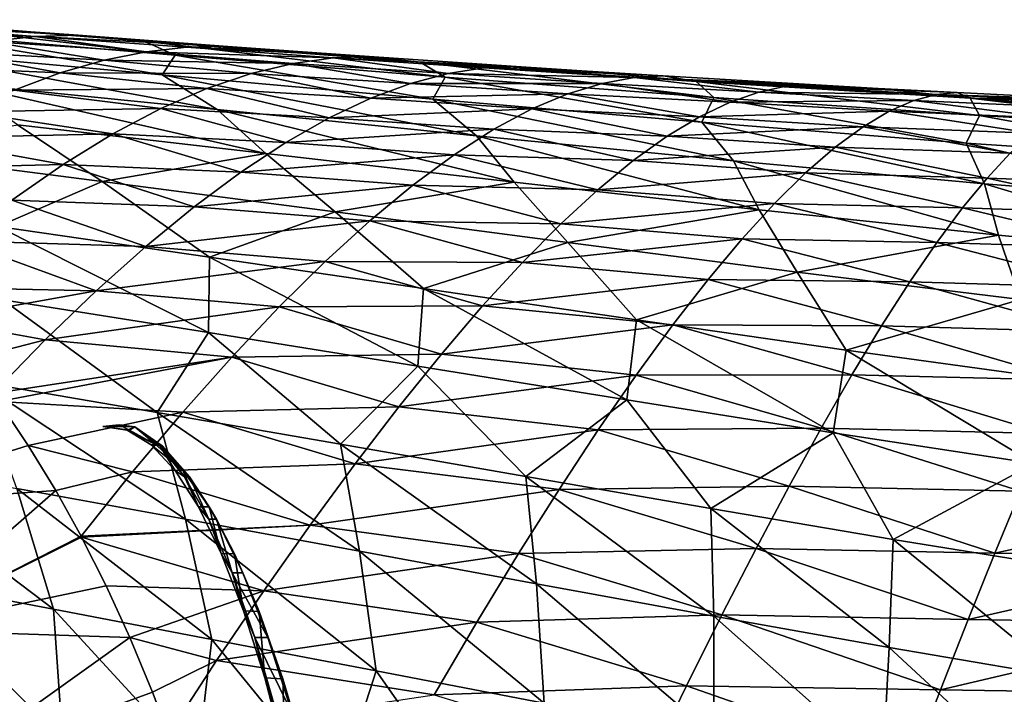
# Model space of a CAD drawing. Header units: metres. Extents: x -237 to 25, y -25 to 25.
# Tile 131 of 165: x -173.86 to -166.6, y 11.02 to 16. Entities that reach past the tile are written whole.
import ezdxf

# ---------------------------------------------------------------- set-up
doc = ezdxf.new("R2010")
doc.units = ezdxf.units.M
doc.layers.add('solid_10481232', color=7, linetype='CONTINUOUS')

msp = doc.modelspace()

# ---------------------------------------------------------------- linework, layer by layer
at = {"layer": 'solid_10481232'}
for points in [[(-174.957108, 15.998765, 194.532578), (-174.49292, 15.965132, 195.952484), (-173.774536, 15.910238, 195.954391)], [(-172.937378, 15.839399, 194.567535), (-174.957108, 15.998765, 194.532578), (-173.774536, 15.910238, 195.954391)], [(-172.709778, 15.737817, 193.214722), (-174.957108, 15.998765, 194.532578), (-172.937378, 15.839399, 194.567535)], [(-172.709778, 15.737817, 193.214722), (-174.692276, 15.903663, 193.156403), (-174.957108, 15.998765, 194.532578)], [(-174.812531, 15.959308, 196.710938), (-173.774536, 15.910238, 195.954391), (-174.49292, 15.965132, 195.952484)], [(-174.812531, 15.959308, 196.710938), (-175.155594, 15.926189, 197.476318), (-173.742294, 15.875883, 196.744537)], [(-175.155594, 15.926189, 197.476318), (-174.08316, 15.83726, 197.543884), (-173.742294, 15.875883, 196.744537)], [(-174.812531, 15.959308, 196.710938), (-173.425293, 15.883854, 195.952316), (-173.774536, 15.910238, 195.954391)], [(-174.812531, 15.959308, 196.710938), (-173.742294, 15.875883, 196.744537), (-173.425293, 15.883854, 195.952316)], [(-172.806488, 15.59288, 191.896271), (-174.795853, 15.773731, 191.802063), (-174.692276, 15.903663, 193.156403)], [(-172.806488, 15.59288, 191.896271), (-174.692276, 15.903663, 193.156403), (-172.709778, 15.737817, 193.214722)], [(-172.937378, 15.839399, 194.567535), (-173.774536, 15.910238, 195.954391), (-173.425293, 15.883854, 195.952316)], [(-174.08316, 15.83726, 197.543884), (-174.440033, 15.766556, 198.349258), (-173.234543, 15.699393, 198.16185)], [(-173.742294, 15.875883, 196.744537), (-174.08316, 15.83726, 197.543884), (-172.923935, 15.762145, 197.413986)], [(-174.08316, 15.83726, 197.543884), (-173.234543, 15.699393, 198.16185), (-172.923935, 15.762145, 197.413986)], [(-173.742294, 15.875883, 196.744537), (-172.355942, 15.804594, 195.934097), (-173.425293, 15.883854, 195.952316)], [(-173.742294, 15.875883, 196.744537), (-172.627472, 15.796734, 196.671036), (-172.355942, 15.804594, 195.934097)], [(-173.742294, 15.875883, 196.744537), (-172.923935, 15.762145, 197.413986), (-172.627472, 15.796734, 196.671036)], [(-172.937378, 15.839399, 194.567535), (-173.425293, 15.883854, 195.952316), (-172.355942, 15.804594, 195.934097)], [(-172.937378, 15.839399, 194.567535), (-172.355942, 15.804594, 195.934097), (-171.80661, 15.764933, 195.917999)], [(-170.904251, 15.685446, 194.533081), (-172.937378, 15.839399, 194.567535), (-171.80661, 15.764933, 195.917999)], [(-170.720093, 15.575724, 193.201096), (-172.937378, 15.839399, 194.567535), (-170.904251, 15.685446, 194.533081)], [(-170.720093, 15.575724, 193.201096), (-172.709778, 15.737817, 193.214722), (-172.937378, 15.839399, 194.567535)], [(-174.440033, 15.766556, 198.349258), (-174.812103, 15.660486, 199.159225), (-173.558685, 15.606306, 198.913559)], [(-172.400024, 15.335581, 190.640137), (-174.795853, 15.773731, 191.802063), (-172.806488, 15.59288, 191.896271)], [(-172.400024, 15.335581, 190.640137), (-174.309814, 15.528953, 190.539581), (-174.795853, 15.773731, 191.802063)], [(-174.440033, 15.766556, 198.349258), (-173.558685, 15.606306, 198.913559), (-173.234543, 15.699393, 198.16185)], [(-172.923935, 15.762145, 197.413986), (-173.234543, 15.699393, 198.16185), (-171.840668, 15.675712, 197.474304)], [(-172.627472, 15.796734, 196.671036), (-172.923935, 15.762145, 197.413986), (-171.546356, 15.717257, 196.683167)], [(-172.923935, 15.762145, 197.413986), (-171.840668, 15.675712, 197.474304), (-171.546356, 15.717257, 196.683167)], [(-172.627472, 15.796734, 196.671036), (-171.80661, 15.764933, 195.917999), (-172.355942, 15.804594, 195.934097)], [(-172.627472, 15.796734, 196.671036), (-171.27919, 15.727636, 195.898376), (-171.80661, 15.764933, 195.917999)], [(-172.627472, 15.796734, 196.671036), (-171.546356, 15.717257, 196.683167), (-171.27919, 15.727636, 195.898376)], [(-170.904251, 15.685446, 194.533081), (-171.80661, 15.764933, 195.917999), (-171.27919, 15.727636, 195.898376)], [(-173.234543, 15.699393, 198.16185), (-173.558685, 15.606306, 198.913559), (-172.151001, 15.601442, 198.270401)], [(-173.234543, 15.699393, 198.16185), (-172.151001, 15.601442, 198.270401), (-171.840668, 15.675712, 197.474304)], [(-170.81076, 15.412937, 191.91098), (-172.806488, 15.59288, 191.896271), (-172.709778, 15.737817, 193.214722)], [(-170.81076, 15.412937, 191.91098), (-172.709778, 15.737817, 193.214722), (-170.720093, 15.575724, 193.201096)], [(-171.840668, 15.675712, 197.474304), (-172.151001, 15.601442, 198.270401), (-170.976303, 15.528396, 198.166946)], [(-171.546356, 15.717257, 196.683167), (-171.840668, 15.675712, 197.474304), (-170.698273, 15.60174, 197.388428)], [(-171.840668, 15.675712, 197.474304), (-170.976303, 15.528396, 198.166946), (-170.698273, 15.60174, 197.388428)], [(-171.546356, 15.717257, 196.683167), (-170.19751, 15.653892, 195.845718), (-171.27919, 15.727636, 195.898376)], [(-171.546356, 15.717257, 196.683167), (-170.435501, 15.643131, 196.614212), (-170.19751, 15.653892, 195.845718)], [(-171.546356, 15.717257, 196.683167), (-170.698273, 15.60174, 197.388428), (-170.435501, 15.643131, 196.614212)], [(-170.904251, 15.685446, 194.533081), (-171.27919, 15.727636, 195.898376), (-170.19751, 15.653892, 195.845718)], [(-170.904251, 15.685446, 194.533081), (-170.19751, 15.653892, 195.845718), (-169.713257, 15.622221, 195.816864)], [(-168.87117, 15.543447, 194.434662), (-170.904251, 15.685446, 194.533081), (-169.713257, 15.622221, 195.816864)], [(-168.739304, 15.424531, 193.121948), (-170.904251, 15.685446, 194.533081), (-168.87117, 15.543447, 194.434662)], [(-168.739304, 15.424531, 193.121948), (-170.720093, 15.575724, 193.201096), (-170.904251, 15.685446, 194.533081)], [(-174.812103, 15.660486, 199.159225), (-173.89566, 15.4799, 199.667892), (-173.558685, 15.606306, 198.913559)], [(-173.558685, 15.606306, 198.913559), (-173.89566, 15.4799, 199.667892), (-172.476608, 15.49158, 199.070114)], [(-173.558685, 15.606306, 198.913559), (-172.476608, 15.49158, 199.070114), (-172.151001, 15.601442, 198.270401)], [(-170.698273, 15.60174, 197.388428), (-170.976303, 15.528396, 198.166946), (-169.56398, 15.528993, 197.327957)], [(-170.435501, 15.643131, 196.614212), (-170.698273, 15.60174, 197.388428), (-169.32756, 15.572567, 196.549728)], [(-170.698273, 15.60174, 197.388428), (-169.56398, 15.528993, 197.327957), (-169.32756, 15.572567, 196.549728)], [(-170.435501, 15.643131, 196.614212), (-169.713257, 15.622221, 195.816864), (-170.19751, 15.653892, 195.845718)], [(-170.435501, 15.643131, 196.614212), (-169.113312, 15.584264, 195.776703), (-169.713257, 15.622221, 195.816864)], [(-170.435501, 15.643131, 196.614212), (-169.32756, 15.572567, 196.549728), (-169.113312, 15.584264, 195.776703)], [(-168.87117, 15.543447, 194.434662), (-169.713257, 15.622221, 195.816864), (-169.113312, 15.584264, 195.776703)], [(-170.488373, 15.142167, 190.662277), (-172.806488, 15.59288, 191.896271), (-170.81076, 15.412937, 191.91098)], [(-170.488373, 15.142167, 190.662277), (-172.400024, 15.335581, 190.640137), (-172.806488, 15.59288, 191.896271)], [(-172.151001, 15.601442, 198.270401), (-172.476608, 15.49158, 199.070114), (-171.268921, 15.420636, 198.948532)], [(-172.151001, 15.601442, 198.270401), (-171.268921, 15.420636, 198.948532), (-170.976303, 15.528396, 198.166946)], [(-170.976303, 15.528396, 198.166946), (-169.81546, 15.452417, 198.110016), (-169.56398, 15.528993, 197.327957)], [(-168.828949, 15.242196, 191.85405), (-170.81076, 15.412937, 191.91098), (-170.720093, 15.575724, 193.201096)], [(-168.828949, 15.242196, 191.85405), (-170.720093, 15.575724, 193.201096), (-168.739304, 15.424531, 193.121948)], [(-169.56398, 15.528993, 197.327957), (-169.81546, 15.452417, 198.110016), (-168.620407, 15.391232, 197.955872)], [(-169.32756, 15.572567, 196.549728), (-169.56398, 15.528993, 197.327957), (-168.408051, 15.465462, 197.197693)], [(-169.56398, 15.528993, 197.327957), (-168.620407, 15.391232, 197.955872), (-168.408051, 15.465462, 197.197693)], [(-169.32756, 15.572567, 196.549728), (-168.029892, 15.519691, 195.692093), (-169.113312, 15.584264, 195.776703)], [(-169.32756, 15.572567, 196.549728), (-168.209366, 15.507983, 196.442688), (-168.029892, 15.519691, 195.692093)], [(-169.32756, 15.572567, 196.549728), (-168.408051, 15.465462, 197.197693), (-168.209366, 15.507983, 196.442688)], [(-168.87117, 15.543447, 194.434662), (-169.113312, 15.584264, 195.776703), (-168.029892, 15.519691, 195.692093)], [(-168.87117, 15.543447, 194.434662), (-168.029892, 15.519691, 195.692093), (-167.529984, 15.491788, 195.647919)], [(-166.851563, 15.419944, 194.277725), (-168.87117, 15.543447, 194.434662), (-167.529984, 15.491788, 195.647919)], [(-166.783447, 15.291396, 192.983719), (-168.87117, 15.543447, 194.434662), (-166.851563, 15.419944, 194.277725)], [(-166.783447, 15.291396, 192.983719), (-168.739304, 15.424531, 193.121948), (-168.87117, 15.543447, 194.434662)], [(-172.041824, 15.012193, 189.442886), (-174.309814, 15.528953, 190.539581), (-172.400024, 15.335581, 190.640137)], [(-172.041824, 15.012193, 189.442886), (-173.87204, 15.222632, 189.337921), (-174.309814, 15.528953, 190.539581)], [(-173.89566, 15.4799, 199.667892), (-174.244675, 15.319406, 200.423416), (-172.81665, 15.343217, 199.871933)], [(-173.89566, 15.4799, 199.667892), (-172.81665, 15.343217, 199.871933), (-172.476608, 15.49158, 199.070114)], [(-172.476608, 15.49158, 199.070114), (-172.81665, 15.343217, 199.871933), (-171.575378, 15.275821, 199.731827)], [(-172.476608, 15.49158, 199.070114), (-171.575378, 15.275821, 199.731827), (-171.268921, 15.420636, 198.948532)], [(-170.976303, 15.528396, 198.166946), (-171.268921, 15.420636, 198.948532), (-169.81546, 15.452417, 198.110016)], [(-168.408051, 15.465462, 197.197693), (-168.620407, 15.391232, 197.955872), (-167.266052, 15.402568, 197.119156)], [(-168.209366, 15.507983, 196.442688), (-168.408051, 15.465462, 197.197693), (-167.098312, 15.448046, 196.353867)], [(-168.408051, 15.465462, 197.197693), (-167.266052, 15.402568, 197.119156), (-167.098312, 15.448046, 196.353867)], [(-168.209366, 15.507983, 196.442688), (-167.529984, 15.491788, 195.647919), (-168.029892, 15.519691, 195.692093)], [(-168.209366, 15.507983, 196.442688), (-166.947739, 15.460934, 195.592453), (-167.529984, 15.491788, 195.647919)], [(-168.209366, 15.507983, 196.442688), (-167.098312, 15.448046, 196.353867), (-166.947739, 15.460934, 195.592453)], [(-166.851563, 15.419944, 194.277725), (-167.529984, 15.491788, 195.647919), (-166.947739, 15.460934, 195.592453)], [(-167.098312, 15.448046, 196.353867), (-165.870667, 15.408924, 195.478683), (-166.947739, 15.460934, 195.592453)], [(-166.851563, 15.419944, 194.277725), (-166.947739, 15.460934, 195.592453), (-165.870667, 15.408924, 195.478683)], [(-171.268921, 15.420636, 198.948532), (-171.575378, 15.275821, 199.731827), (-170.08136, 15.340466, 198.894653)], [(-171.268921, 15.420636, 198.948532), (-170.08136, 15.340466, 198.894653), (-169.81546, 15.452417, 198.110016)], [(-168.59639, 14.95709, 190.614395), (-170.81076, 15.412937, 191.91098), (-168.828949, 15.242196, 191.85405)], [(-168.59639, 14.95709, 190.614395), (-170.488373, 15.142167, 190.662277), (-170.81076, 15.412937, 191.91098)], [(-169.81546, 15.452417, 198.110016), (-170.08136, 15.340466, 198.894653), (-168.845886, 15.283374, 198.716125)], [(-169.81546, 15.452417, 198.110016), (-168.845886, 15.283374, 198.716125), (-168.620407, 15.391232, 197.955872)], [(-168.620407, 15.391232, 197.955872), (-168.845886, 15.283374, 198.716125), (-167.447006, 15.323718, 197.887131)], [(-166.880905, 15.08902, 191.733551), (-168.828949, 15.242196, 191.85405), (-168.739304, 15.424531, 193.121948)], [(-166.880905, 15.08902, 191.733551), (-168.739304, 15.424531, 193.121948), (-166.783447, 15.291396, 192.983719)], [(-168.620407, 15.391232, 197.955872), (-167.447006, 15.323718, 197.887131), (-167.266052, 15.402568, 197.119156)], [(-167.266052, 15.402568, 197.119156), (-167.447006, 15.323718, 197.887131), (-166.246155, 15.273012, 197.720428)], [(-167.098312, 15.448046, 196.353867), (-167.266052, 15.402568, 197.119156), (-166.107895, 15.350695, 196.970688)], [(-167.266052, 15.402568, 197.119156), (-166.246155, 15.273012, 197.720428), (-166.107895, 15.350695, 196.970688)], [(-167.098312, 15.448046, 196.353867), (-165.981216, 15.395765, 196.223022), (-165.870667, 15.408924, 195.478683)], [(-167.098312, 15.448046, 196.353867), (-166.107895, 15.350695, 196.970688), (-165.981216, 15.395765, 196.223022)], [(-166.851563, 15.419944, 194.277725), (-165.870667, 15.408924, 195.478683), (-165.308182, 15.3846, 195.413589)], [(-164.858749, 15.321461, 194.067749), (-166.851563, 15.419944, 194.277725), (-165.308182, 15.3846, 195.413589)], [(-164.868317, 15.183442, 192.792892), (-166.851563, 15.419944, 194.277725), (-164.858749, 15.321461, 194.067749)], [(-164.868317, 15.183442, 192.792892), (-166.783447, 15.291396, 192.983719), (-166.851563, 15.419944, 194.277725)], [(-174.244675, 15.319406, 200.423416), (-174.604935, 15.125189, 201.178558), (-173.170212, 15.156173, 200.674088)], [(-174.244675, 15.319406, 200.423416), (-173.170212, 15.156173, 200.674088), (-172.81665, 15.343217, 199.871933)], [(-172.81665, 15.343217, 199.871933), (-173.170212, 15.156173, 200.674088), (-171.894897, 15.093696, 200.515167)], [(-172.81665, 15.343217, 199.871933), (-171.894897, 15.093696, 200.515167), (-171.575378, 15.275821, 199.731827)], [(-170.212158, 14.800912, 189.470306), (-172.400024, 15.335581, 190.640137), (-170.488373, 15.142167, 190.662277)], [(-170.212158, 14.800912, 189.470306), (-172.041824, 15.012193, 189.442886), (-172.400024, 15.335581, 190.640137)], [(-171.575378, 15.275821, 199.731827), (-170.360992, 15.190749, 199.680496), (-170.08136, 15.340466, 198.894653)], [(-170.08136, 15.340466, 198.894653), (-170.360992, 15.190749, 199.680496), (-169.083923, 15.139771, 199.477173)], [(-170.08136, 15.340466, 198.894653), (-169.083923, 15.139771, 199.477173), (-168.845886, 15.283374, 198.716125)], [(-168.845886, 15.283374, 198.716125), (-167.640656, 15.20961, 198.656662), (-167.447006, 15.323718, 197.887131)], [(-167.447006, 15.323718, 197.887131), (-167.640656, 15.20961, 198.656662), (-166.395569, 15.161185, 198.471207)], [(-167.447006, 15.323718, 197.887131), (-166.395569, 15.161185, 198.471207), (-166.246155, 15.273012, 197.720428)], [(-171.575378, 15.275821, 199.731827), (-171.894897, 15.093696, 200.515167), (-170.360992, 15.190749, 199.680496)], [(-168.845886, 15.283374, 198.716125), (-169.083923, 15.139771, 199.477173), (-167.640656, 15.20961, 198.656662)], [(-166.745026, 14.788828, 190.505249), (-168.828949, 15.242196, 191.85405), (-166.880905, 15.08902, 191.733551)], [(-166.745026, 14.788828, 190.505249), (-168.59639, 14.95709, 190.614395), (-168.828949, 15.242196, 191.85405)], [(-164.986313, 14.961724, 191.557571), (-166.880905, 15.08902, 191.733551), (-166.783447, 15.291396, 192.983719)], [(-164.986313, 14.961724, 191.557571), (-166.783447, 15.291396, 192.983719), (-164.868317, 15.183442, 192.792892)], [(-173.248871, 14.806408, 188.219086), (-174.946045, 15.023707, 188.042374), (-173.87204, 15.222632, 189.337921)], [(-173.248871, 14.806408, 188.219086), (-173.87204, 15.222632, 189.337921), (-172.041824, 15.012193, 189.442886)], [(-171.894897, 15.093696, 200.515167), (-170.65361, 15.00311, 200.465881), (-170.360992, 15.190749, 199.680496)], [(-170.360992, 15.190749, 199.680496), (-170.65361, 15.00311, 200.465881), (-169.333923, 14.960164, 200.237549)], [(-170.360992, 15.190749, 199.680496), (-169.333923, 14.960164, 200.237549), (-169.083923, 15.139771, 199.477173)], [(-169.083923, 15.139771, 199.477173), (-167.846481, 15.058377, 199.426422), (-167.640656, 15.20961, 198.656662)], [(-167.640656, 15.20961, 198.656662), (-167.846481, 15.058377, 199.426422), (-166.555725, 15.013613, 199.221786)], [(-167.640656, 15.20961, 198.656662), (-166.555725, 15.013613, 199.221786), (-166.395569, 15.161185, 198.471207)], [(-174.604935, 15.125189, 201.178558), (-174.975861, 14.897671, 201.931717), (-173.536469, 14.930886, 201.474701)], [(-174.604935, 15.125189, 201.178558), (-173.536469, 14.930886, 201.474701), (-173.170212, 15.156173, 200.674088)], [(-173.170212, 15.156173, 200.674088), (-173.536469, 14.930886, 201.474701), (-172.22673, 14.874636, 201.296844)], [(-173.170212, 15.156173, 200.674088), (-172.22673, 14.874636, 201.296844), (-171.894897, 15.093696, 200.515167)], [(-171.894897, 15.093696, 200.515167), (-172.22673, 14.874636, 201.296844), (-170.65361, 15.00311, 200.465881)], [(-168.405441, 14.597241, 189.429108), (-170.488373, 15.142167, 190.662277), (-168.59639, 14.95709, 190.614395)], [(-168.405441, 14.597241, 189.429108), (-170.212158, 14.800912, 189.470306), (-170.488373, 15.142167, 190.662277)], [(-169.083923, 15.139771, 199.477173), (-169.333923, 14.960164, 200.237549), (-167.846481, 15.058377, 199.426422)], [(-174.017883, 14.47447, 187.035141), (-174.946045, 15.023707, 188.042374), (-173.248871, 14.806408, 188.219086)], [(-169.333923, 14.960164, 200.237549), (-168.063904, 14.869873, 200.19487), (-167.846481, 15.058377, 199.426422)], [(-167.846481, 15.058377, 199.426422), (-168.063904, 14.869873, 200.19487), (-166.726181, 14.830096, 199.970764)], [(-167.846481, 15.058377, 199.426422), (-166.726181, 14.830096, 199.970764), (-166.555725, 15.013613, 199.221786)], [(-164.954987, 14.645795, 190.343491), (-166.880905, 15.08902, 191.733551), (-164.986313, 14.961724, 191.557571)], [(-164.954987, 14.645795, 190.343491), (-166.745026, 14.788828, 190.505249), (-166.880905, 15.08902, 191.733551)], [(-171.530411, 14.581218, 188.315735), (-173.248871, 14.806408, 188.219086), (-172.041824, 15.012193, 189.442886)], [(-172.22673, 14.874636, 201.296844), (-170.958511, 14.777894, 201.249054), (-170.65361, 15.00311, 200.465881)], [(-171.530411, 14.581218, 188.315735), (-172.041824, 15.012193, 189.442886), (-170.212158, 14.800912, 189.470306)], [(-170.65361, 15.00311, 200.465881), (-170.958511, 14.777894, 201.249054), (-169.595261, 14.74482, 200.995697)], [(-170.65361, 15.00311, 200.465881), (-169.595261, 14.74482, 200.995697), (-169.333923, 14.960164, 200.237549)], [(-169.333923, 14.960164, 200.237549), (-169.595261, 14.74482, 200.995697), (-168.063904, 14.869873, 200.19487)], [(-166.643372, 14.409766, 189.328598), (-168.59639, 14.95709, 190.614395), (-166.745026, 14.788828, 190.505249)], [(-166.643372, 14.409766, 189.328598), (-168.405441, 14.597241, 189.429108), (-168.59639, 14.95709, 190.614395)], [(-166.555725, 15.013613, 199.221786), (-166.726181, 14.830096, 199.970764), (-165.387268, 14.783156, 199.784348)], [(-174.975861, 14.897671, 201.931717), (-173.914871, 14.667851, 202.271805), (-173.536469, 14.930886, 201.474701)], [(-173.536469, 14.930886, 201.474701), (-173.914871, 14.667851, 202.271805), (-172.570358, 14.619061, 202.075012)], [(-173.536469, 14.930886, 201.474701), (-172.570358, 14.619061, 202.075012), (-172.22673, 14.874636, 201.296844)], [(-172.456146, 14.248296, 187.18425), (-174.017883, 14.47447, 187.035141), (-173.248871, 14.806408, 188.219086)], [(-172.456146, 14.248296, 187.18425), (-173.248871, 14.806408, 188.219086), (-171.530411, 14.581218, 188.315735)], [(-172.22673, 14.874636, 201.296844), (-172.570358, 14.619061, 202.075012), (-170.958511, 14.777894, 201.249054)], [(-169.595261, 14.74482, 200.995697), (-168.292435, 14.644329, 200.960342), (-168.063904, 14.869873, 200.19487)], [(-168.063904, 14.869873, 200.19487), (-168.292435, 14.644329, 200.960342), (-166.90654, 14.610792, 200.716583)], [(-168.063904, 14.869873, 200.19487), (-166.90654, 14.610792, 200.716583), (-166.726181, 14.830096, 199.970764)], [(-166.726181, 14.830096, 199.970764), (-166.90654, 14.610792, 200.716583), (-165.518539, 14.564609, 200.518723)], [(-166.726181, 14.830096, 199.970764), (-165.518539, 14.564609, 200.518723), (-165.387268, 14.783156, 199.784348)], [(-172.570358, 14.619061, 202.075012), (-171.275269, 14.515481, 202.028152), (-170.958511, 14.777894, 201.249054)], [(-169.81543, 14.355517, 188.339188), (-171.530411, 14.581218, 188.315735), (-170.212158, 14.800912, 189.470306)], [(-170.958511, 14.777894, 201.249054), (-171.275269, 14.515481, 202.028152), (-169.867599, 14.494036, 201.749878)], [(-170.958511, 14.777894, 201.249054), (-169.867599, 14.494036, 201.749878), (-169.595261, 14.74482, 200.995697)], [(-169.81543, 14.355517, 188.339188), (-170.212158, 14.800912, 189.470306), (-168.405441, 14.597241, 189.429108)], [(-169.595261, 14.74482, 200.995697), (-169.867599, 14.494036, 201.749878), (-168.292435, 14.644329, 200.960342)], [(-164.947342, 14.246995, 189.178085), (-166.745026, 14.788828, 190.505249), (-164.954987, 14.645795, 190.343491)], [(-164.947342, 14.246995, 189.178085), (-166.643372, 14.409766, 189.328598), (-166.745026, 14.788828, 190.505249)], [(-173.914871, 14.667851, 202.271805), (-174.304977, 14.367613, 203.063339), (-172.925415, 14.327435, 202.847763)], [(-173.914871, 14.667851, 202.271805), (-172.925415, 14.327435, 202.847763), (-172.570358, 14.619061, 202.075012)], [(-172.570358, 14.619061, 202.075012), (-172.925415, 14.327435, 202.847763), (-171.275269, 14.515481, 202.028152)], [(-169.867599, 14.494036, 201.749878), (-168.531754, 14.382001, 201.721069), (-168.292435, 14.644329, 200.960342)], [(-168.12532, 14.137411, 188.298447), (-169.81543, 14.355517, 188.339188), (-168.405441, 14.597241, 189.429108)], [(-168.292435, 14.644329, 200.960342), (-168.531754, 14.382001, 201.721069), (-167.096558, 14.355882, 201.457596)], [(-168.12532, 14.137411, 188.298447), (-168.405441, 14.597241, 189.429108), (-166.643372, 14.409766, 189.328598)], [(-168.292435, 14.644329, 200.960342), (-167.096558, 14.355882, 201.457596), (-166.90654, 14.610792, 200.716583)], [(-166.90654, 14.610792, 200.716583), (-167.096558, 14.355882, 201.457596), (-165.658356, 14.310775, 201.247955)], [(-166.90654, 14.610792, 200.716583), (-165.658356, 14.310775, 201.247955), (-165.518539, 14.564609, 200.518723)], [(-172.925415, 14.327435, 202.847763), (-171.603516, 14.216314, 202.801193), (-171.275269, 14.515481, 202.028152)], [(-170.879486, 14.016286, 187.261093), (-172.456146, 14.248296, 187.18425), (-171.530411, 14.581218, 188.315735)], [(-171.275269, 14.515481, 202.028152), (-171.603516, 14.216314, 202.801193), (-170.150604, 14.208152, 202.498352)], [(-170.879486, 14.016286, 187.261093), (-171.530411, 14.581218, 188.315735), (-169.81543, 14.355517, 188.339188)], [(-171.275269, 14.515481, 202.028152), (-170.150604, 14.208152, 202.498352), (-169.867599, 14.494036, 201.749878)], [(-174.017883, 14.47447, 187.035141), (-172.463837, 13.692702, 186.162674), (-173.981354, 13.933408, 185.991013)], [(-172.456146, 14.248296, 187.18425), (-172.463837, 13.692702, 186.162674), (-174.017883, 14.47447, 187.035141)], [(-169.867599, 14.494036, 201.749878), (-170.150604, 14.208152, 202.498352), (-168.531754, 14.382001, 201.721069)], [(-170.150604, 14.208152, 202.498352), (-168.781586, 14.083217, 202.475159), (-168.531754, 14.382001, 201.721069)], [(-168.531754, 14.382001, 201.721069), (-168.781586, 14.083217, 202.475159), (-167.296036, 14.0656, 202.192047)], [(-168.531754, 14.382001, 201.721069), (-167.296036, 14.0656, 202.192047), (-167.096558, 14.355882, 201.457596)], [(-166.481018, 13.93512, 188.202881), (-168.12532, 14.137411, 188.298447), (-166.643372, 14.409766, 189.328598)], [(-166.481018, 13.93512, 188.202881), (-166.643372, 14.409766, 189.328598), (-164.947342, 14.246995, 189.178085)], [(-174.304977, 14.367613, 203.063339), (-174.703751, 14.030189, 203.847702), (-173.291473, 14.000365, 203.6129)], [(-174.304977, 14.367613, 203.063339), (-173.291473, 14.000365, 203.6129), (-172.925415, 14.327435, 202.847763)], [(-172.925415, 14.327435, 202.847763), (-173.291473, 14.000365, 203.6129), (-171.603516, 14.216314, 202.801193)], [(-169.309433, 13.785123, 187.272476), (-170.879486, 14.016286, 187.261093), (-169.81543, 14.355517, 188.339188)], [(-169.309433, 13.785123, 187.272476), (-169.81543, 14.355517, 188.339188), (-168.12532, 14.137411, 188.298447)], [(-167.096558, 14.355882, 201.457596), (-167.296036, 14.0656, 202.192047), (-165.806549, 14.021828, 201.970306)], [(-167.096558, 14.355882, 201.457596), (-165.806549, 14.021828, 201.970306), (-165.658356, 14.310775, 201.247955)], [(-172.456146, 14.248296, 187.18425), (-170.922516, 13.444301, 186.256805), (-172.463837, 13.692702, 186.162674)], [(-170.879486, 14.016286, 187.261093), (-170.922516, 13.444301, 186.256805), (-172.456146, 14.248296, 187.18425)], [(-173.291473, 14.000365, 203.6129), (-171.942871, 13.880999, 203.565979), (-171.603516, 14.216314, 202.801193)], [(-171.603516, 14.216314, 202.801193), (-171.942871, 13.880999, 203.565979), (-170.444, 13.887676, 203.23909)], [(-171.603516, 14.216314, 202.801193), (-170.444, 13.887676, 203.23909), (-170.150604, 14.208152, 202.498352)], [(-170.150604, 14.208152, 202.498352), (-170.444, 13.887676, 203.23909), (-168.781586, 14.083217, 202.475159)], [(-170.444, 13.887676, 203.23909), (-169.041672, 13.7485, 203.220428), (-168.781586, 14.083217, 202.475159)], [(-167.764786, 13.562131, 187.22699), (-169.309433, 13.785123, 187.272476), (-168.12532, 14.137411, 188.298447)], [(-168.781586, 14.083217, 202.475159), (-169.041672, 13.7485, 203.220428), (-167.504776, 13.740391, 202.917892)], [(-168.781586, 14.083217, 202.475159), (-167.504776, 13.740391, 202.917892), (-167.296036, 14.0656, 202.192047)], [(-167.764786, 13.562131, 187.22699), (-168.12532, 14.137411, 188.298447), (-166.481018, 13.93512, 188.202881)], [(-173.291473, 14.000365, 203.6129), (-174.703751, 14.030189, 203.847702), (-174.481445, 13.785166, 204.266296)], [(-170.879486, 14.016286, 187.261093), (-169.381256, 13.195175, 186.280365), (-170.922516, 13.444301, 186.256805)], [(-169.309433, 13.785123, 187.272476), (-169.381256, 13.195175, 186.280365), (-170.879486, 14.016286, 187.261093)], [(-167.296036, 14.0656, 202.192047), (-167.504776, 13.740391, 202.917892), (-165.963043, 13.698153, 202.683807)], [(-167.296036, 14.0656, 202.192047), (-165.963043, 13.698153, 202.683807), (-165.806549, 14.021828, 201.970306)], [(-173.291473, 14.000365, 203.6129), (-174.481445, 13.785166, 204.266296), (-173.668167, 13.638499, 204.36821)], [(-173.981354, 13.933408, 185.991013), (-172.842834, 13.103273, 185.169998), (-174.161285, 13.328261, 184.978088)], [(-173.981354, 13.933408, 185.991013), (-172.463837, 13.692702, 186.162674), (-172.842834, 13.103273, 185.169998)], [(-173.291473, 14.000365, 203.6129), (-173.668167, 13.638499, 204.36821), (-171.942871, 13.880999, 203.565979)], [(-166.264145, 13.354687, 187.133423), (-167.764786, 13.562131, 187.22699), (-166.481018, 13.93512, 188.202881)], [(-173.668167, 13.638499, 204.36821), (-172.292969, 13.51017, 204.320175), (-171.942871, 13.880999, 203.565979)], [(-171.942871, 13.880999, 203.565979), (-172.292969, 13.51017, 204.320175), (-170.747467, 13.533167, 203.969986)], [(-171.942871, 13.880999, 203.565979), (-170.747467, 13.533167, 203.969986), (-170.444, 13.887676, 203.23909)], [(-170.444, 13.887676, 203.23909), (-170.747467, 13.533167, 203.969986), (-169.041672, 13.7485, 203.220428)], [(-173.668167, 13.638499, 204.36821), (-174.481445, 13.785166, 204.266296), (-174.239807, 13.491796, 204.735825)], [(-170.747467, 13.533167, 203.969986), (-169.311737, 13.378405, 203.954712), (-169.041672, 13.7485, 203.220428)], [(-169.309433, 13.785123, 187.272476), (-167.860611, 12.953212, 186.242874), (-169.381256, 13.195175, 186.280365)], [(-169.041672, 13.7485, 203.220428), (-169.311737, 13.378405, 203.954712), (-167.72261, 13.380742, 203.633057)], [(-167.764786, 13.562131, 187.22699), (-167.860611, 12.953212, 186.242874), (-169.309433, 13.785123, 187.272476)], [(-169.041672, 13.7485, 203.220428), (-167.72261, 13.380742, 203.633057), (-167.504776, 13.740391, 202.917892)], [(-167.504776, 13.740391, 202.917892), (-167.72261, 13.380742, 203.633057), (-166.127731, 13.340194, 203.386429)], [(-167.504776, 13.740391, 202.917892), (-166.127731, 13.340194, 203.386429), (-165.963043, 13.698153, 202.683807)], [(-172.463837, 13.692702, 186.162674), (-171.491058, 12.869249, 185.293365), (-172.842834, 13.103273, 185.169998)], [(-172.463837, 13.692702, 186.162674), (-170.922516, 13.444301, 186.256805), (-171.491058, 12.869249, 185.293365)], [(-173.668167, 13.638499, 204.36821), (-174.239807, 13.491796, 204.735825), (-174.053543, 13.24316, 205.110046)], [(-173.668167, 13.638499, 204.36821), (-174.053543, 13.24316, 205.110046), (-172.292969, 13.51017, 204.320175)], [(-172.292969, 13.51017, 204.320175), (-174.053543, 13.24316, 205.110046), (-174.011627, 13.184359, 205.195602)], [(-172.292969, 13.51017, 204.320175), (-174.011627, 13.184359, 205.195602), (-172.653442, 13.104465, 205.061539)], [(-172.292969, 13.51017, 204.320175), (-172.653442, 13.104465, 205.061539), (-171.060715, 13.145184, 204.68895)], [(-172.292969, 13.51017, 204.320175), (-171.060715, 13.145184, 204.68895), (-170.747467, 13.533167, 203.969986)], [(-170.747467, 13.533167, 203.969986), (-171.060715, 13.145184, 204.68895), (-169.311737, 13.378405, 203.954712)], [(-167.764786, 13.562131, 187.22699), (-166.380539, 12.72647, 186.154343), (-167.860611, 12.953212, 186.242874)], [(-166.264145, 13.354687, 187.133423), (-166.380539, 12.72647, 186.154343), (-167.764786, 13.562131, 187.22699)], [(-170.922516, 13.444301, 186.256805), (-170.124863, 12.631184, 185.351959), (-171.491058, 12.869249, 185.293365)], [(-170.922516, 13.444301, 186.256805), (-169.381256, 13.195175, 186.280365), (-170.124863, 12.631184, 185.351959)], [(-171.060715, 13.145184, 204.68895), (-169.591553, 12.973489, 204.675781), (-169.311737, 13.378405, 203.954712)], [(-169.311737, 13.378405, 203.954712), (-169.591553, 12.973489, 204.675781), (-167.949371, 12.987145, 204.33548)], [(-169.311737, 13.378405, 203.954712), (-167.949371, 12.987145, 204.33548), (-167.72261, 13.380742, 203.633057)], [(-167.72261, 13.380742, 203.633057), (-167.949371, 12.987145, 204.33548), (-166.300491, 12.948392, 204.076126)], [(-167.72261, 13.380742, 203.633057), (-166.300491, 12.948392, 204.076126), (-166.127731, 13.340194, 203.386429)], [(-174.161285, 13.328261, 184.978088), (-172.632965, 12.316385, 184.31015), (-173.876999, 12.543139, 184.111908)], [(-174.161285, 13.328261, 184.978088), (-172.842834, 13.103273, 185.169998), (-172.632965, 12.316385, 184.31015)], [(-175.218857, 12.411231, 206.534195), (-173.792282, 12.858254, 205.651382), (-174.011627, 13.184359, 205.195602)], [(-172.653442, 13.104465, 205.061539), (-174.011627, 13.184359, 205.195602), (-173.792282, 12.858254, 205.651382)], [(-172.653442, 13.104465, 205.061539), (-171.383453, 12.724321, 205.39386), (-171.060715, 13.145184, 204.68895)], [(-171.060715, 13.145184, 204.68895), (-171.383453, 12.724321, 205.39386), (-169.591553, 12.973489, 204.675781)], [(-169.381256, 13.195175, 186.280365), (-168.761932, 12.394911, 185.352478), (-170.124863, 12.631184, 185.351959)], [(-169.381256, 13.195175, 186.280365), (-167.860611, 12.953212, 186.242874), (-168.761932, 12.394911, 185.352478)], [(-172.653442, 13.104465, 205.061539), (-173.792282, 12.858254, 205.651382), (-173.023911, 12.664581, 205.78772)], [(-172.653442, 13.104465, 205.061539), (-173.023911, 12.664581, 205.78772), (-171.383453, 12.724321, 205.39386)], [(-172.842834, 13.103273, 185.169998), (-171.350525, 12.080465, 184.439362), (-172.632965, 12.316385, 184.31015)], [(-172.842834, 13.103273, 185.169998), (-171.491058, 12.869249, 185.293365), (-171.350525, 12.080465, 184.439362)], [(-173.122696, 13.012321, 197.451675), (-173.244095, 12.998699, 196.763138), (-173.047165, 12.972587, 197.771957)], [(-173.007538, 12.996387, 198.104721), (-173.244095, 12.998699, 196.763138), (-173.122696, 13.012321, 197.451675)], [(-173.064865, 12.972229, 197.779663), (-173.047165, 12.972587, 197.771957), (-173.244095, 12.998699, 196.763138)], [(-173.064865, 12.972229, 197.779663), (-173.244095, 12.998699, 196.763138), (-173.007538, 12.996387, 198.104721)], [(-173.007538, 12.996387, 198.104721), (-173.122696, 13.012321, 197.451675), (-173.047165, 12.972587, 197.771957)], [(-172.823044, 12.856127, 199.151123), (-173.064865, 12.972229, 197.779663), (-173.007538, 12.996387, 198.104721)], [(-173.007538, 12.996387, 198.104721), (-173.047165, 12.972587, 197.771957), (-172.849945, 12.865074, 198.777313)], [(-172.805969, 12.856241, 199.147614), (-173.007538, 12.996387, 198.104721), (-172.849945, 12.865074, 198.777313)], [(-172.823044, 12.856127, 199.151123), (-173.007538, 12.996387, 198.104721), (-172.805969, 12.856241, 199.147614)], [(-173.064865, 12.972229, 197.779663), (-172.849945, 12.865074, 198.777313), (-173.047165, 12.972587, 197.771957)], [(-173.064865, 12.972229, 197.779663), (-172.887115, 12.864489, 198.787674), (-172.849945, 12.865074, 198.777313)], [(-172.823044, 12.856127, 199.151123), (-172.887115, 12.864489, 198.787674), (-173.064865, 12.972229, 197.779663)], [(-171.383453, 12.724321, 205.39386), (-169.880844, 12.534406, 205.381393), (-169.591553, 12.973489, 204.675781)], [(-169.591553, 12.973489, 204.675781), (-169.880844, 12.534406, 205.381393), (-168.184845, 12.560163, 205.023041)], [(-169.591553, 12.973489, 204.675781), (-168.184845, 12.560163, 205.023041), (-167.949371, 12.987145, 204.33548)], [(-167.860611, 12.953212, 186.242874), (-167.417984, 12.166889, 185.303207), (-168.761932, 12.394911, 185.352478)], [(-167.949371, 12.987145, 204.33548), (-168.184845, 12.560163, 205.023041), (-166.481247, 12.52327, 204.750824)], [(-167.949371, 12.987145, 204.33548), (-166.481247, 12.52327, 204.750824), (-166.300491, 12.948392, 204.076126)], [(-167.860611, 12.953212, 186.242874), (-166.380539, 12.72647, 186.154343), (-167.417984, 12.166889, 185.303207)], [(-175.218857, 12.411231, 206.534195), (-173.58931, 12.526307, 206.085403), (-173.792282, 12.858254, 205.651382)], [(-173.023911, 12.664581, 205.78772), (-173.792282, 12.858254, 205.651382), (-173.58931, 12.526307, 206.085403)], [(-172.887115, 12.864489, 198.787674), (-172.653732, 12.676394, 199.772781), (-172.849945, 12.865074, 198.777313)], [(-172.887115, 12.864489, 198.787674), (-172.711166, 12.675789, 199.785583), (-172.653732, 12.676394, 199.772781)], [(-172.823044, 12.856127, 199.151123), (-172.711166, 12.675789, 199.785583), (-172.887115, 12.864489, 198.787674)], [(-172.805969, 12.856241, 199.147614), (-172.849945, 12.865074, 198.777313), (-172.653732, 12.676394, 199.772781)], [(-172.823044, 12.856127, 199.151123), (-172.805969, 12.856241, 199.147614), (-172.641296, 12.629018, 200.18187)], [(-172.823044, 12.856127, 199.151123), (-172.641296, 12.629018, 200.18187), (-172.711166, 12.675789, 199.785583)], [(-172.604233, 12.628867, 200.17627), (-172.805969, 12.856241, 199.147614), (-172.653732, 12.676394, 199.772781)], [(-172.641296, 12.629018, 200.18187), (-172.805969, 12.856241, 199.147614), (-172.604233, 12.628867, 200.17627)], [(-171.491058, 12.869249, 185.293365), (-170.047485, 11.840091, 184.502396), (-171.350525, 12.080465, 184.439362)], [(-171.491058, 12.869249, 185.293365), (-170.124863, 12.631184, 185.351959), (-170.047485, 11.840091, 184.502396)], [(-175.068146, 12.757675, 183.850784), (-173.607224, 11.653011, 183.320953), (-174.719437, 11.864319, 183.05481)], [(-175.068146, 12.757675, 183.850784), (-173.876999, 12.543139, 184.111908), (-173.607224, 11.653011, 183.320953)], [(-173.023911, 12.664581, 205.78772), (-171.715317, 12.271364, 206.082489), (-171.383453, 12.724321, 205.39386)], [(-171.383453, 12.724321, 205.39386), (-171.715317, 12.271364, 206.082489), (-169.880844, 12.534406, 205.381393)], [(-166.380539, 12.72647, 186.154343), (-166.108612, 11.953609, 185.212585), (-167.417984, 12.166889, 185.303207)], [(-173.023911, 12.664581, 205.78772), (-173.58931, 12.526307, 206.085403), (-173.403671, 12.191414, 206.49617)], [(-173.023911, 12.664581, 205.78772), (-173.403671, 12.191414, 206.49617), (-171.715317, 12.271364, 206.082489)], [(-172.711166, 12.675789, 199.785583), (-172.538498, 12.407581, 200.764786), (-172.653732, 12.676394, 199.772781)], [(-172.641296, 12.629018, 200.18187), (-172.538498, 12.407581, 200.764786), (-172.711166, 12.675789, 199.785583)], [(-172.604233, 12.628867, 200.17627), (-172.653732, 12.676394, 199.772781), (-172.460419, 12.40741, 200.75177)], [(-172.538498, 12.407581, 200.764786), (-172.460419, 12.40741, 200.75177), (-172.653732, 12.676394, 199.772781)], [(-172.641296, 12.629018, 200.18187), (-172.604233, 12.628867, 200.17627), (-172.462845, 12.315906, 201.193878)], [(-172.641296, 12.629018, 200.18187), (-172.462845, 12.315906, 201.193878), (-172.538498, 12.407581, 200.764786)], [(-172.404663, 12.315533, 201.184708), (-172.604233, 12.628867, 200.17627), (-172.460419, 12.40741, 200.75177)], [(-172.462845, 12.315906, 201.193878), (-172.604233, 12.628867, 200.17627), (-172.404663, 12.315533, 201.184708)], [(-170.124863, 12.631184, 185.351959), (-168.741257, 11.600937, 184.50589), (-170.047485, 11.840091, 184.502396)], [(-170.124863, 12.631184, 185.351959), (-168.761932, 12.394911, 185.352478), (-168.741257, 11.600937, 184.50589)], [(-169.880844, 12.534406, 205.381393), (-168.428833, 12.100644, 205.693512), (-168.184845, 12.560163, 205.023041)], [(-168.184845, 12.560163, 205.023041), (-168.428833, 12.100644, 205.693512), (-166.669846, 12.065674, 205.408371)], [(-168.184845, 12.560163, 205.023041), (-166.669846, 12.065674, 205.408371), (-166.481247, 12.52327, 204.750824)], [(-175.218857, 12.411231, 206.534195), (-174.766922, 11.500435, 207.565857), (-173.58931, 12.526307, 206.085403)], [(-174.766922, 11.500435, 207.565857), (-173.403671, 12.191414, 206.49617), (-173.58931, 12.526307, 206.085403)], [(-173.876999, 12.543139, 184.111908), (-172.439728, 11.429663, 183.525253), (-173.607224, 11.653011, 183.320953)], [(-173.876999, 12.543139, 184.111908), (-172.632965, 12.316385, 184.31015), (-172.439728, 11.429663, 183.525253)], [(-171.715317, 12.271364, 206.082489), (-170.179276, 12.062053, 206.069183), (-169.880844, 12.534406, 205.381393)], [(-169.880844, 12.534406, 205.381393), (-170.179276, 12.062053, 206.069183), (-168.428833, 12.100644, 205.693512)], [(-166.481247, 12.52327, 204.750824), (-166.669846, 12.065674, 205.408371), (-164.724457, 12.490403, 204.462082)], [(-166.669846, 12.065674, 205.408371), (-164.851608, 12.034024, 205.106064), (-164.724457, 12.490403, 204.462082)], [(-172.538498, 12.407581, 200.764786), (-172.370209, 12.0619, 201.719254), (-172.460419, 12.40741, 200.75177)], [(-172.462845, 12.315906, 201.193878), (-172.370209, 12.0619, 201.719254), (-172.538498, 12.407581, 200.764786)], [(-172.404663, 12.315533, 201.184708), (-172.460419, 12.40741, 200.75177), (-172.272003, 12.059481, 201.708145)], [(-172.370209, 12.0619, 201.719254), (-172.272003, 12.059481, 201.708145), (-172.460419, 12.40741, 200.75177)], [(-168.761932, 12.394911, 185.352478), (-167.447174, 11.369473, 184.458496), (-168.741257, 11.600937, 184.50589)], [(-168.761932, 12.394911, 185.352478), (-167.417984, 12.166889, 185.303207), (-167.447174, 11.369473, 184.458496)], [(-171.715317, 12.271364, 206.082489), (-173.403671, 12.191414, 206.49617), (-173.399246, 12.18304, 206.506119)], [(-171.715317, 12.271364, 206.082489), (-173.399246, 12.18304, 206.506119), (-172.055954, 11.787167, 206.752548)], [(-172.632965, 12.316385, 184.31015), (-171.228867, 11.197218, 183.660492), (-172.439728, 11.429663, 183.525253)], [(-172.632965, 12.316385, 184.31015), (-171.350525, 12.080465, 184.439362), (-171.228867, 11.197218, 183.660492)], [(-172.462845, 12.315906, 201.193878), (-172.404663, 12.315533, 201.184708), (-172.289581, 11.919461, 202.176468)], [(-172.462845, 12.315906, 201.193878), (-172.289581, 11.919461, 202.176468), (-172.370209, 12.0619, 201.719254)], [(-172.212524, 11.919387, 202.163193), (-172.404663, 12.315533, 201.184708), (-172.272003, 12.059481, 201.708145)], [(-172.289581, 11.919461, 202.176468), (-172.404663, 12.315533, 201.184708), (-172.212524, 11.919387, 202.163193)], [(-171.715317, 12.271364, 206.082489), (-172.055954, 11.787167, 206.752548), (-170.179276, 12.062053, 206.069183)], [(-174.766922, 11.500435, 207.565857), (-173.399246, 12.18304, 206.506119), (-173.403671, 12.191414, 206.49617)], [(-174.766922, 11.500435, 207.565857), (-173.218414, 11.82351, 206.919098), (-173.399246, 12.18304, 206.506119)], [(-172.055954, 11.787167, 206.752548), (-173.399246, 12.18304, 206.506119), (-173.218414, 11.82351, 206.919098)], [(-167.417984, 12.166889, 185.303207), (-166.180298, 11.152249, 184.36908), (-167.447174, 11.369473, 184.458496)], [(-167.417984, 12.166889, 185.303207), (-166.108612, 11.953609, 185.212585), (-166.180298, 11.152249, 184.36908)], [(-172.370209, 12.0619, 201.719254), (-172.207016, 11.640178, 202.644745), (-172.272003, 12.059481, 201.708145)], [(-172.289581, 11.919461, 202.176468), (-172.207016, 11.640178, 202.644745), (-172.370209, 12.0619, 201.719254)], [(-172.212524, 11.919387, 202.163193), (-172.272003, 12.059481, 201.708145), (-172.090088, 11.634686, 202.635345)], [(-172.207016, 11.640178, 202.644745), (-172.090088, 11.634686, 202.635345), (-172.272003, 12.059481, 201.708145)], [(-172.055954, 11.787167, 206.752548), (-170.486572, 11.557366, 206.736755), (-170.179276, 12.062053, 206.069183)], [(-171.350525, 12.080465, 184.439362), (-169.990479, 10.960015, 183.728088), (-171.228867, 11.197218, 183.660492)], [(-171.350525, 12.080465, 184.439362), (-170.047485, 11.840091, 184.502396), (-169.990479, 10.960015, 183.728088)], [(-170.179276, 12.062053, 206.069183), (-170.486572, 11.557366, 206.736755), (-168.681122, 11.609504, 206.34465)], [(-170.179276, 12.062053, 206.069183), (-168.681122, 11.609504, 206.34465), (-168.428833, 12.100644, 205.693512)], [(-168.428833, 12.100644, 205.693512), (-168.681122, 11.609504, 206.34465), (-166.866165, 11.576533, 206.046524)], [(-168.428833, 12.100644, 205.693512), (-166.866165, 11.576533, 206.046524), (-166.669846, 12.065674, 205.408371)], [(-166.669846, 12.065674, 205.408371), (-166.866165, 11.576533, 206.046524), (-164.851608, 12.034024, 205.106064)], [(-166.866165, 11.576533, 206.046524), (-164.985733, 11.546118, 205.730545), (-164.851608, 12.034024, 205.106064)], [(-172.289581, 11.919461, 202.176468), (-172.212524, 11.919387, 202.163193), (-172.027603, 11.443041, 203.10585)], [(-172.289581, 11.919461, 202.176468), (-172.027603, 11.443041, 203.10585), (-172.122742, 11.442948, 203.122681)], [(-172.289581, 11.919461, 202.176468), (-172.122742, 11.442948, 203.122681), (-172.207016, 11.640178, 202.644745)], [(-172.027603, 11.443041, 203.10585), (-172.212524, 11.919387, 202.163193), (-172.090088, 11.634686, 202.635345)], [(-174.719437, 11.864319, 183.05481), (-173.53949, 10.696627, 182.562286), (-174.481277, 10.881054, 182.307266)], [(-174.719437, 11.864319, 183.05481), (-173.607224, 11.653011, 183.320953), (-173.53949, 10.696627, 182.562286)], [(-170.047485, 11.840091, 184.502396), (-168.741196, 10.723455, 183.734589), (-169.990479, 10.960015, 183.728088)], [(-170.047485, 11.840091, 184.502396), (-168.741257, 11.600937, 184.50589), (-168.741196, 10.723455, 183.734589)], [(-174.766922, 11.500435, 207.565857), (-173.04454, 11.442443, 207.328827), (-173.218414, 11.82351, 206.919098)], [(-172.055954, 11.787167, 206.752548), (-173.218414, 11.82351, 206.919098), (-173.04454, 11.442443, 207.328827)], [(-172.055954, 11.787167, 206.752548), (-173.04454, 11.442443, 207.328827), (-172.405029, 11.272582, 207.401779)], [(-172.055954, 11.787167, 206.752548), (-172.405029, 11.272582, 207.401779), (-170.486572, 11.557366, 206.736755)], [(-173.607224, 11.653011, 183.320953), (-172.550034, 10.501917, 182.768051), (-173.53949, 10.696627, 182.562286)], [(-173.607224, 11.653011, 183.320953), (-172.439728, 11.429663, 183.525253), (-172.550034, 10.501917, 182.768051)], [(-172.207016, 11.640178, 202.644745), (-172.050232, 11.145609, 203.53389), (-172.090088, 11.634686, 202.635345)], [(-172.122742, 11.442948, 203.122681), (-172.050232, 11.145609, 203.53389), (-172.207016, 11.640178, 202.644745)], [(-172.027603, 11.443041, 203.10585), (-172.090088, 11.634686, 202.635345), (-171.915848, 11.138295, 203.52269)], [(-172.050232, 11.145609, 203.53389), (-171.915848, 11.138295, 203.52269), (-172.090088, 11.634686, 202.635345)], [(-172.405029, 11.272582, 207.401779), (-170.802414, 11.021282, 207.381729), (-170.486572, 11.557366, 206.736755)], [(-170.486572, 11.557366, 206.736755), (-170.802414, 11.021282, 207.381729), (-168.941483, 11.087658, 206.974182)], [(-170.486572, 11.557366, 206.736755), (-168.941483, 11.087658, 206.974182), (-168.681122, 11.609504, 206.34465)], [(-168.681122, 11.609504, 206.34465), (-168.941483, 11.087658, 206.974182), (-167.070084, 11.056774, 206.663101)], [(-168.741257, 11.600937, 184.50589), (-167.495529, 10.493908, 183.688812), (-168.741196, 10.723455, 183.734589)], [(-168.741257, 11.600937, 184.50589), (-167.447174, 11.369473, 184.458496), (-167.495529, 10.493908, 183.688812)], [(-168.681122, 11.609504, 206.34465), (-167.070084, 11.056774, 206.663101), (-166.866165, 11.576533, 206.046524)], [(-166.866165, 11.576533, 206.046524), (-167.070084, 11.056774, 206.663101), (-164.985733, 11.546118, 205.730545)], [(-167.070084, 11.056774, 206.663101), (-165.126831, 11.027621, 206.333344), (-164.985733, 11.546118, 205.730545)], [(-174.766922, 11.500435, 207.565857), (-174.376389, 10.492901, 208.534958), (-173.04454, 11.442443, 207.328827)], [(-174.376389, 10.492901, 208.534958), (-172.878128, 11.040838, 207.732208), (-173.04454, 11.442443, 207.328827)], [(-172.405029, 11.272582, 207.401779), (-173.04454, 11.442443, 207.328827), (-172.878128, 11.040838, 207.732208)], [(-172.439728, 11.429663, 183.525253), (-171.517914, 10.299076, 182.917236), (-172.550034, 10.501917, 182.768051)], [(-172.439728, 11.429663, 183.525253), (-171.228867, 11.197218, 183.660492), (-171.517914, 10.299076, 182.917236)], [(-172.122742, 11.442948, 203.122681), (-172.027603, 11.443041, 203.10585), (-171.85051, 10.88981, 204.006363)], [(-172.122742, 11.442948, 203.122681), (-171.85051, 10.88981, 204.006363), (-171.96315, 10.888799, 204.027771)], [(-172.122742, 11.442948, 203.122681), (-171.96315, 10.888799, 204.027771), (-172.050232, 11.145609, 203.53389)], [(-171.85051, 10.88981, 204.006363), (-172.027603, 11.443041, 203.10585), (-171.915848, 11.138295, 203.52269)], [(-167.447174, 11.369473, 184.458496), (-166.26767, 10.277894, 183.599945), (-167.495529, 10.493908, 183.688812)], [(-167.447174, 11.369473, 184.458496), (-166.180298, 11.152249, 184.36908), (-166.26767, 10.277894, 183.599945)], [(-172.405029, 11.272582, 207.401779), (-172.878128, 11.040838, 207.732208), (-172.759827, 10.728617, 208.027435)], [(-172.405029, 11.272582, 207.401779), (-172.759827, 10.728617, 208.027435), (-170.802414, 11.021282, 207.381729)], [(-171.228867, 11.197218, 183.660492), (-170.452301, 10.090808, 183.007324), (-171.517914, 10.299076, 182.917236)], [(-171.228867, 11.197218, 183.660492), (-169.990479, 10.960015, 183.728088), (-170.452301, 10.090808, 183.007324)], [(-172.050232, 11.145609, 203.53389), (-171.900757, 10.581341, 204.381622), (-171.915848, 11.138295, 203.52269)], [(-171.96315, 10.888799, 204.027771), (-171.900757, 10.581341, 204.381622), (-172.050232, 11.145609, 203.53389)], [(-171.85051, 10.88981, 204.006363), (-171.915848, 11.138295, 203.52269), (-171.749039, 10.572858, 204.366974)], [(-171.900757, 10.581341, 204.381622), (-171.749039, 10.572858, 204.366974), (-171.915848, 11.138295, 203.52269)], [(-174.376389, 10.492901, 208.534958), (-172.759827, 10.728617, 208.027435), (-172.878128, 11.040838, 207.732208)], [(-170.802414, 11.021282, 207.381729), (-169.209717, 10.536157, 207.57991), (-168.941483, 11.087658, 206.974182)], [(-168.941483, 11.087658, 206.974182), (-169.209717, 10.536157, 207.57991), (-167.281479, 10.507452, 207.255936)], [(-168.941483, 11.087658, 206.974182), (-167.281479, 10.507452, 207.255936), (-167.070084, 11.056774, 206.663101)], [(-167.070084, 11.056774, 206.663101), (-167.281479, 10.507452, 207.255936), (-165.126831, 11.027621, 206.333344)], [(-167.281479, 10.507452, 207.255936), (-165.274857, 10.479598, 206.912354), (-165.126831, 11.027621, 206.333344)]]:
    msp.add_3dface(points, dxfattribs=at)

doc.saveas('drawing.dxf')
